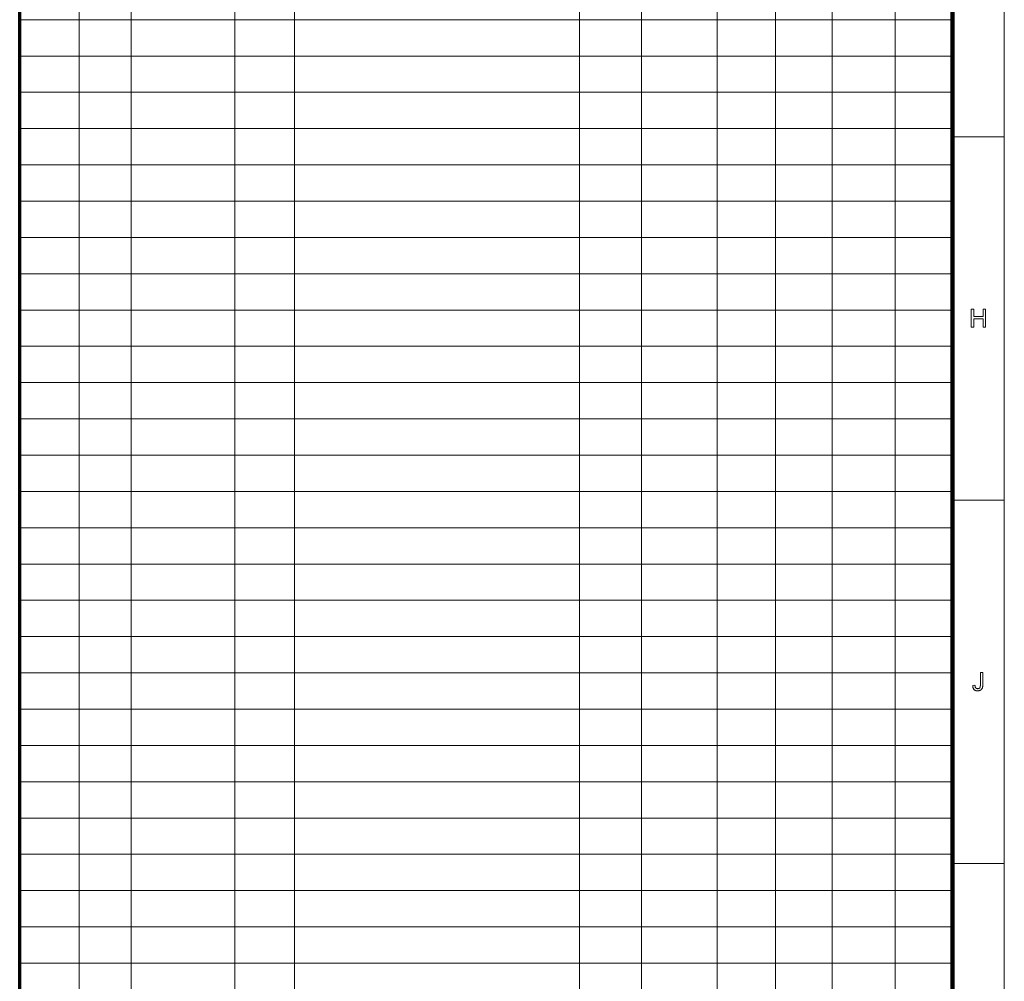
# Model space of a CAD drawing. Extents: x 0 to 1189, y 0 to 841.
# Tile 130 of 132: x 989 to 1179, y 188 to 373. Entities that reach past the tile are written whole.
import ezdxf

# ---------------------------------------------------------------- set-up
doc = ezdxf.new("R2010")
doc.units = 0

msp = doc.modelspace()

# ---------------------------------------------------------------- linework, layer by layer
at = {"color": 7, "lineweight": 13}
for p, q in [((1179, 10), (1179, 831)), ((1000.5, 821), (1000.5, 76)), ((1010.5, 821), (1010.5, 76)), ((1030.5, 821), (1030.5, 76)), ((1042, 821), (1042, 76)), ((1097, 821), (1097, 76)), ((1109, 821), (1109, 76)), ((1123.57, 820.88), (1123.57, 75.88)), ((1134.82, 821.52), (1134.82, 76.52)), ((1145.78, 821), (1145.78, 76)), ((1157.95, 821.09), (1157.95, 76.09)), ((1169, 373), (989, 373)), ((1169, 366), (989, 366)), ((1169, 359), (989, 359)), ((1169, 352), (989, 352)), ((1169, 345), (989, 345)), ((1169, 338), (989, 338)), ((1169, 331), (989, 331)), ((1169, 324), (989, 324)), ((1169, 317), (989, 317)), ((1169, 310), (989, 310)), ((1169, 303), (989, 303)), ((1169, 296), (989, 296)), ((1169, 289), (989, 289)), ((1169, 282), (989, 282)), ((1169, 275), (989, 275)), ((1169, 268), (989, 268)), ((1169, 261), (989, 261)), ((1169, 254), (989, 254)), ((1169, 247), (989, 247)), ((1169, 240), (989, 240)), ((1169, 233), (989, 233)), ((1169, 226), (989, 226)), ((1169, 219), (989, 219)), ((1169, 212), (989, 212)), ((1169, 205), (989, 205)), ((1169, 198), (989, 198)), ((1169, 191), (989, 191))]:
    msp.add_line(p, q, dxfattribs=at)
at = {"color": 5, "lineweight": 70}
msp.add_line((989, 20), (989, 821), dxfattribs=at)
at = {"color": 7, "lineweight": 100}
msp.add_line((1169, 20), (1169, 821), dxfattribs=at)
at = {"color": 7, "lineweight": 13, "ltscale": 0.25}
for p, q in [((1169, 350.42), (1179, 350.42)), ((1169, 280.33), (1179, 280.33)), ((1169, 210.25), (1179, 210.25))]:
    msp.add_line(p, q, dxfattribs=at)
at = {"color": 7, "lineweight": 13}
for points in [[(1172.63, 313.68), (1172.63, 317.18), (1173.09, 317.18), (1173.09, 315.74), (1174.91, 315.74), (1174.91, 317.18), (1175.37, 317.18), (1175.37, 313.68), (1174.91, 313.68), (1174.91, 315.33), (1173.09, 315.33), (1173.09, 313.68)], [(1172.92, 244.59), (1173.34, 244.65), (1173.34, 244.57), (1173.35, 244.5), (1173.36, 244.43), (1173.37, 244.37), (1173.38, 244.31), (1173.4, 244.26), (1173.42, 244.21), (1173.44, 244.17), (1173.46, 244.13), (1173.49, 244.1), (1173.51, 244.07), (1173.54, 244.04), (1173.58, 244.02), (1173.61, 244), (1173.65, 243.99), (1173.68, 243.97), (1173.72, 243.96), (1173.77, 243.96), (1173.81, 243.95), (1173.86, 243.95), (1173.89, 243.95), (1173.92, 243.95), (1173.96, 243.96), (1173.99, 243.96), (1174.02, 243.97), (1174.05, 243.98), (1174.08, 243.99), (1174.1, 244), (1174.13, 244.01), (1174.16, 244.03), (1174.18, 244.05), (1174.2, 244.06), (1174.23, 244.08), (1174.25, 244.1), (1174.26, 244.12), (1174.28, 244.15), (1174.3, 244.17), (1174.31, 244.19), (1174.32, 244.22), (1174.33, 244.25), (1174.34, 244.28), (1174.35, 244.31), (1174.36, 244.34), (1174.36, 244.38), (1174.37, 244.43), (1174.37, 244.47), (1174.38, 244.52), (1174.38, 244.57), (1174.38, 244.63), (1174.38, 244.69), (1174.38, 247.1), (1174.84, 247.1), (1174.84, 244.71), (1174.84, 244.63), (1174.84, 244.54), (1174.83, 244.47), (1174.83, 244.39), (1174.82, 244.32), (1174.8, 244.26), (1174.79, 244.19), (1174.77, 244.14), (1174.76, 244.08), (1174.74, 244.03), (1174.71, 243.98), (1174.69, 243.94), (1174.66, 243.9), (1174.63, 243.86), (1174.6, 243.82), (1174.56, 243.78), (1174.53, 243.75), (1174.49, 243.72), (1174.44, 243.69), (1174.4, 243.66), (1174.35, 243.64), (1174.3, 243.62), (1174.25, 243.6), (1174.2, 243.58), (1174.15, 243.57), (1174.09, 243.56), (1174.04, 243.55), (1173.98, 243.54), (1173.92, 243.54), (1173.86, 243.54), (1173.77, 243.54), (1173.68, 243.55), (1173.6, 243.56), (1173.53, 243.58), (1173.45, 243.6), (1173.38, 243.63), (1173.32, 243.67), (1173.26, 243.71), (1173.2, 243.75), (1173.15, 243.8), (1173.11, 243.86), (1173.07, 243.92), (1173.03, 243.98), (1173, 244.06), (1172.97, 244.13), (1172.95, 244.21), (1172.94, 244.3), (1172.92, 244.39), (1172.92, 244.49)]]:
    msp.add_lwpolyline(points, close=True, dxfattribs=at)

doc.saveas('drawing.dxf')
